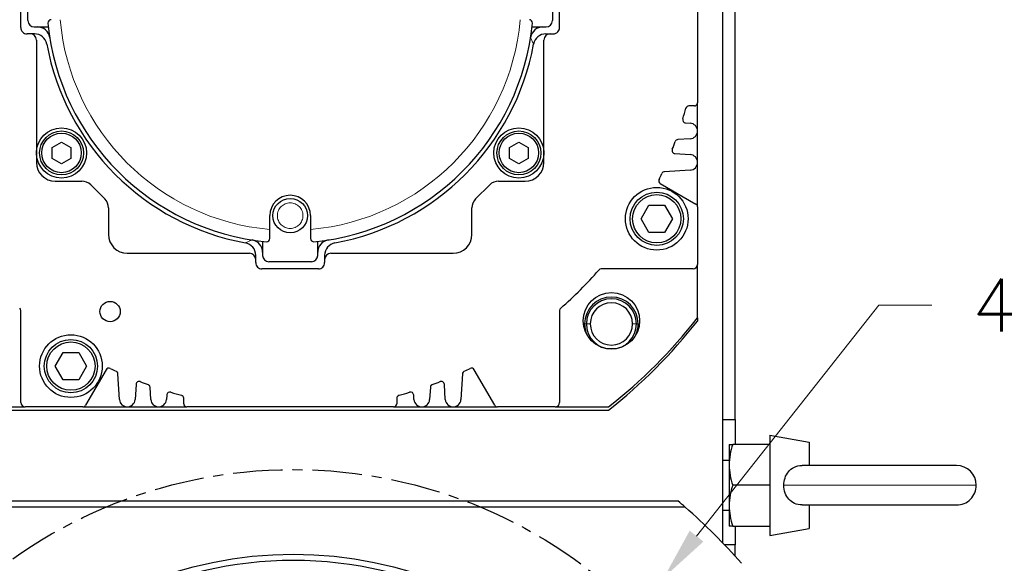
# Model space of a CAD drawing. Extents: x 12273 to 13958, y -1141 to 57.
# Tile 13 of 23: x 13611 to 13768, y -570 to -483. Entities that reach past the tile are written whole.
import ezdxf

# ---------------------------------------------------------------- set-up
doc = ezdxf.new("R2010")
doc.units = 0
doc.header["$LTSCALE"] = 25.4
doc.linetypes.add('CENTER', pattern=[2, 1.25, -0.25, 0.25, -0.25])
doc.linetypes.add('DASHEDBIDOT', pattern=[12.4, 3, -3, 0.2, -3, 0.2, -3])
doc.layers.get('Defpoints').update_dxf_attribs({"linetype": 'CONTINUOUS'})
doc.layers.add('ATA-CENTER', color=133, linetype='CENTER')
doc.layers.add('ATA-DIM', color=252, linetype='CONTINUOUS', lineweight=25)
doc.layers.add('Layer0000', color=7, linetype='CONTINUOUS', lineweight=25)
doc.styles.get("Standard").update_dxf_attribs({"font": 'simplex.shx'})
doc.dimstyles.new('ata_A1', dxfattribs={"dimtxt": 4.2, "dimasz": 4.2, "dimexe": 2, "dimexo": 2, "dimgap": 2, "dimtad": 0, "dimtih": 1, "dimtoh": 1, "dimdec": 6, "dimdsep": 46, "dimtxsty": 'Standard', "dimcen": 0, "dimclrd": 252, "dimclre": 252, "dimclrt": 4, "dimadec": 6, "dimazin": 2, "dimtfac": 1, "dimtdec": 6, "dimtofl": 0, "dimtmove": 0, "dimatfit": 3, "dimfxl": 0, "dimtolj": 1, "dimtzin": 0, "dimlwd": 0, "dimlwe": 0, "dimarcsym": 0})

# ---------------------------------------------------------------- blocks, each defined once
blk = doc.blocks.new('*D13726')
at = {"layer": 'ATA-DIM', "color": 252, "lineweight": 0}
for p, q in [((13748.27, -528.44), (13719.17, -565.26)), ((13756.7, -528.44), (13748.27, -528.44))]:
    blk.add_line(p, q, dxfattribs=at)
at = {"layer": 'ATA-DIM', "color": 252}
blk.add_solid([(13718.07, -564.39), (13720.26, -566.13), (13713.96, -571.85)], dxfattribs=at)
at = {"layer": 'Defpoints', "color": 0}
for p in [(13713.96, -571.85), (13705.27, -582.83)]:
    blk.add_point(p, dxfattribs=at)
at = {"layer": 'ATA-DIM', "color": 4, "insert": (13799.67, -528.44), "char_height": 8.4, "attachment_point": 5}
blk.add_mtext('4-%%c14 THRU', dxfattribs=at)

msp = doc.modelspace()

# ---------------------------------------------------------------- linework, layer by layer
at = {"layer": 'ATA-CENTER', "ltscale": 0.25}
msp.add_circle((13654.8136079, -632.1434275), 77.5, dxfattribs=at)
at = {"layer": 'Layer0000', "color": 7, "linetype": 'Continuous', "lineweight": 25}
for p, q in [((13725.3136079, -546.6434275), (13725.3136079, -409.1434275)), ((13723.3136079, -411.1434275), (13723.3136079, -546.6434275)), ((13723.3136079, -412.1434275), (13723.3136079, -566.3197995)), ((13719.3136079, -463.1434275), (13719.3136079, -496.1434275)), ((13611.3136079, -484.1434275), (13611.3136079, -475.1434275)), ((13697.3136079, -484.1434275), (13697.3136079, -475.1434275)), ((13612.4636079, -483.0434275), (13612.4636079, -476.2434275)), ((13696.1636079, -476.2434275), (13696.1636079, -483.0434275)), ((13612.8136079, -485.1434275), (13612.3147751, -485.1434275)), ((13613.4969447, -485.1434275), (13612.8136079, -485.1434275)), ((13613.4636079, -484.0434275), (13615.7135755, -484.0434275)), ((13692.9136403, -484.0434275), (13695.1636079, -484.0434275)), ((13695.1302712, -485.1434275), (13695.8136079, -485.1434275)), ((13695.8136079, -485.1434275), (13696.3136079, -485.1434275)), ((13613.8136079, -486.1434275), (13613.8136079, -505.6434275)), ((13694.8136079, -505.6434275), (13694.8136079, -486.1434275)), ((13719.3136079, -500.6434275), (13719.3136079, -496.1434275)), ((13718.8136079, -496.6434275), (13717.951254, -496.6434275)), ((13717.4257156, -499.3520765), (13718.1399186, -499.395759)), ((13719.3136079, -505.6434275), (13719.3136079, -500.6434275)), ((13616.3185079, -503.2774021), (13617.8185079, -502.4113767)), ((13617.8185079, -502.4113767), (13619.3185079, -503.2774021)), ((13689.3087079, -503.2774021), (13690.8087079, -502.4113767)), ((13690.8087079, -502.4113767), (13692.3087079, -503.2774021)), ((13718.1399186, -501.891096), (13716.1956175, -502.0100145)), ((13616.3185079, -505.0094529), (13616.3185079, -503.2774021)), ((13619.3185079, -503.2774021), (13619.3185079, -505.0094529)), ((13689.3087079, -505.0094529), (13689.3087079, -503.2774021)), ((13692.3087079, -503.2774021), (13692.3087079, -505.0094529)), ((13715.7235125, -504.2479653), (13718.1399186, -504.395759)), ((13617.8185079, -505.8754783), (13616.3185079, -505.0094529)), ((13619.3185079, -505.0094529), (13617.8185079, -505.8754783)), ((13690.8087079, -505.8754783), (13689.3087079, -505.0094529)), ((13692.3087079, -505.0094529), (13690.8087079, -505.8754783)), ((13719.3136079, -512.7321026), (13719.3136079, -505.6434275)), ((13718.1399186, -506.891096), (13714.0507758, -507.1411987)), ((13616.8136079, -508.6434275), (13621.0621808, -508.6434275)), ((13687.565035, -508.6434275), (13691.8136079, -508.6434275)), ((13713.3798131, -509.0175494), (13719.0636079, -512.2990899)), ((13622.4763944, -509.2292139), (13624.7278215, -511.480641)), ((13683.8993944, -511.480641), (13686.1508215, -509.2292139)), ((13625.3136079, -512.8948546), (13625.3136079, -517.1434275)), ((13683.3136079, -517.1434275), (13683.3136079, -512.8948546)), ((13710.3136235, -514.6434275), (13711.5636157, -512.4783775)), ((13711.5636157, -512.4783775), (13714.0636001, -512.4783775)), ((13714.0636001, -512.4783775), (13715.3135923, -514.6434275)), ((13719.3136079, -512.7321026), (13719.3136079, -521.9434275)), ((13651.0636079, -516.3498302), (13651.0636079, -514.1434275)), ((13657.5636079, -514.1434275), (13657.5636079, -516.3498302)), ((13711.5636157, -516.8084775), (13710.3136235, -514.6434275)), ((13715.3135923, -514.6434275), (13714.0636001, -516.8084775)), ((13651.0636079, -517.8096429), (13651.0636079, -516.3498302)), ((13657.5636079, -516.3498302), (13657.5636079, -517.8096429)), ((13714.0636001, -516.8084775), (13711.5636157, -516.8084775)), ((13649.9136079, -518.2434599), (13649.9136079, -520.4934275)), ((13658.7136079, -520.4934275), (13658.7136079, -518.2434599)), ((13628.3136079, -520.1434275), (13647.8136079, -520.1434275)), ((13648.8136079, -521.1434275), (13648.8136079, -520.4600908)), ((13648.8136079, -521.6434275), (13648.8136079, -521.1434275)), ((13657.7136079, -521.4934275), (13650.9136079, -521.4934275)), ((13659.8136079, -520.4600908), (13659.8136079, -521.1434275)), ((13659.8136079, -521.1434275), (13659.8136079, -521.6422603)), ((13660.8136079, -520.1434275), (13680.3136079, -520.1434275)), ((13658.8136079, -522.6434275), (13649.8136079, -522.6434275)), ((13718.6136079, -522.6434275), (13703.9497842, -522.6434275)), ((13719.3136079, -530.4494311), (13719.3136079, -521.9434275)), ((13611.3136079, -543.9434275), (13611.3136079, -529.2796038)), ((13697.3136079, -529.2796038), (13697.3136079, -543.9434275)), ((13719.3136079, -530.4494311), (13719.3136079, -530.9494311)), ((13616.8136235, -538.1434275), (13618.0636157, -535.9783775)), ((13618.0636157, -535.9783775), (13620.5636001, -535.9783775)), ((13620.5636001, -535.9783775), (13621.8135923, -538.1434275)), ((13618.0636157, -540.3084775), (13616.8136235, -538.1434275)), ((13621.8135923, -538.1434275), (13620.5636001, -540.3084775)), ((13624.939486, -538.7096327), (13621.6579455, -544.3934275)), ((13686.9692703, -544.3934275), (13683.6877299, -538.7096327)), ((13620.5636001, -540.3084775), (13618.0636157, -540.3084775)), ((13627.0659394, -543.4697382), (13626.8158367, -539.3805954)), ((13681.8113791, -539.3805954), (13681.5612764, -543.4697382)), ((13629.7090701, -541.0533321), (13629.5612764, -543.4697382)), ((13632.0659394, -543.4697382), (13631.9470209, -541.5254371)), ((13676.680195, -541.5254371), (13676.5612764, -543.4697382)), ((13679.0659394, -543.4697382), (13678.9181457, -541.0533321)), ((13634.6049589, -542.7555352), (13634.5612764, -543.4697382)), ((13637.3136079, -544.1434275), (13637.3136079, -543.2810736)), ((13671.3136079, -543.2810736), (13671.3136079, -544.1434275)), ((13674.0659394, -543.4697382), (13674.0222569, -542.7555352)), ((13603.5076043, -544.6434275), (13612.0136079, -544.6434275)), ((13603.5076043, -545.1434275), (13705.1196115, -545.1434275)), ((13621.2249328, -544.6434275), (13612.0136079, -544.6434275)), ((13621.2249328, -544.6434275), (13628.3136079, -544.6434275)), ((13628.3136079, -544.6434275), (13633.3136079, -544.6434275)), ((13633.3136079, -544.6434275), (13637.8136079, -544.6434275)), ((13670.8136079, -544.6434275), (13637.8136079, -544.6434275)), ((13670.8136079, -544.6434275), (13675.3136079, -544.6434275)), ((13675.3136079, -544.6434275), (13680.3136079, -544.6434275)), ((13680.3136079, -544.6434275), (13687.402283, -544.6434275)), ((13696.6136079, -544.6434275), (13687.402283, -544.6434275)), ((13696.6136079, -544.6434275), (13705.1196115, -544.6434275)), ((13723.3136079, -546.6434275), (13725.3136079, -546.6434275)), ((13725.3136079, -546.6434275), (13725.3136079, -550.6434275)), ((13730.8636079, -549.1434275), (13730.8636079, -557.1434275)), ((13730.863608, -549.1434275), (13737.163608, -550.2542875)), ((13724.3636079, -550.6434275), (13724.9441645, -550.6434275)), ((13724.3636079, -550.6434275), (13724.3636079, -553.8934275)), ((13730.8636079, -550.6434275), (13724.9441645, -550.6434275)), ((13737.1636079, -550.2542875), (13737.1636079, -553.9934275)), ((13723.3136079, -553.1434275), (13724.3636079, -553.1434275)), ((13724.3636079, -553.8934275), (13724.3636079, -560.3934275)), ((13760.6636078, -553.9934275), (13736.0062047, -553.9934275)), ((13730.8636079, -557.1434275), (13724.9441645, -557.1434275)), ((13730.8636079, -557.1434275), (13730.8636079, -565.1434275)), ((13593.4234621, -559.6434275), (13716.2037537, -559.6434275)), ((13717.3655896, -560.6434256), (13593.7925327, -560.642964)), ((13724.3636079, -560.3934275), (13724.3636079, -563.6434275)), ((13736.0023835, -560.2934275), (13760.6636079, -560.2934275)), ((13737.1636079, -560.2934275), (13737.1636079, -564.0325675)), ((13723.3136079, -561.1434275), (13724.3636079, -561.1434275)), ((13724.9441645, -563.6434275), (13724.3636079, -563.6434275)), ((13724.9441645, -563.6434275), (13730.8636079, -563.6434275)), ((13725.3136079, -563.6434275), (13725.3136079, -566.6434275)), ((13730.863608, -565.1434275), (13737.163608, -564.0325675)), ((13725.3136079, -566.6434275), (13723.6231276, -566.6434275)), ((13725.3136079, -568.4665086), (13725.3136079, -566.6434275))]:
    msp.add_line(p, q, dxfattribs=at)
at = {"layer": 'Layer0000', "color": 251, "linetype": 'DASHEDBIDOT', "lineweight": 18}
for p, q in [((13692.6838449, -485.7300859), (13693.1632031, -486.7819817)), ((13647.1750537, -518.4930226), (13648.2269495, -518.0136645)), ((13701.3038496, -531.4086691), (13702.2038496, -531.4086691)), ((13708.9538496, -531.4086691), (13709.8538496, -531.4086691)), ((13763.8136079, -557.1434275), (13733.0970826, -557.1434275))]:
    msp.add_line(p, q, dxfattribs=at)
at = {"layer": 'Layer0000', "color": 7, "linetype": 'Continuous', "lineweight": 25}
for centre, radius in [((13617.8185079, -504.1434275), 4), ((13617.8185079, -504.1434275), 3.4999962), ((13617.8185079, -504.1434275), 3.15), ((13690.8087079, -504.1434275), 4), ((13690.8087079, -504.1434275), 3.4999962), ((13690.8087079, -504.1434275), 3.15), ((13712.8136079, -514.6434275), 5), ((13712.8136079, -514.6434275), 4.25), ((13654.3136079, -514.1434275), 2.75), ((13712.8136079, -514.6434275), 3.85), ((13705.5788496, -530.9086691), 4.5), ((13625.5636079, -529.4398882), 1.621), ((13619.3136079, -538.1434275), 5), ((13619.3136079, -538.1434275), 4.25), ((13619.3136079, -538.1434275), 3.85), ((13654.8136079, -632.1434275), 64)]:
    msp.add_circle(centre, radius, dxfattribs=at)
at = {"layer": 'Layer0000', "color": 251, "linetype": 'DASHEDBIDOT', "lineweight": 18}
msp.add_circle((13654.3136079, -514.1434275), 2.0416668, dxfattribs=at)
at = {"layer": 'Layer0000', "color": 7, "linetype": 'Continuous', "lineweight": 25}
for centre, radius, start, end in [((13613.4636079, -483.0434275), 1, 180, 270), ((13616.1473925, -483.3934275), 0.5, 90, 185.611552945), ((13654.3136079, -479.6434275), 38.85, 185.611552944, 264.388447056), ((13654.3136079, -479.6434275), 38.85, 275.611552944, 354.388447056), ((13692.4798233, -483.3934275), 0.5, 354.388447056, 90), ((13695.1636079, -483.0434275), 1, 270, 0), ((13612.3136079, -484.1434275), 1, 180, 270.066876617), ((13612.8136079, -486.1434275), 1, 0, 90), ((13613.4969447, -487.1434275), 2, 10.411869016, 90), ((13613.9680691, -486.0434275), 2, 9.01370695, 90), ((13694.6591467, -486.0434275), 2, 90, 170.986290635), ((13695.1302712, -487.1434275), 2, 90, 169.588130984), ((13695.8136079, -486.1434275), 1, 90, 180), ((13696.3136079, -484.1434275), 1, 270, 316.167743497), ((13696.3136079, -484.1434275), 1, 316.168636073, 0), ((13654.3136079, -479.6434275), 39.5, 190.411869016, 259.588130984), ((13654.3136079, -479.6434275), 39.5, 280.411869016, 349.588130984), ((13718.8136079, -496.1434275), 0.5, 270, 0), ((13654.3136079, -479.6434275), 65.5, 343.078916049, 344.624043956), ((13717.951254, -497.1434275), 0.5, 90, 164.624043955), ((13717.4562399, -498.8530091), 0.5, 163.078916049, 266.5), ((13718.0636079, -500.6434275), 1.25, 273.5, 86.5), ((13654.3136079, -479.6434275), 65.5, 338.577991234, 339.729707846), ((13716.2261418, -502.5090819), 0.5, 93.5, 159.729707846), ((13715.7540368, -503.7488979), 0.5, 158.577991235, 266.5), ((13718.0636079, -505.6434275), 1.25, 273.5, 86.5), ((13616.8136079, -505.6434275), 3, 180, 270), ((13691.8136079, -505.6434275), 3, 270, 0), ((13654.3136079, -479.6434275), 65.5, 333.991680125, 334.900309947), ((13714.0813001, -507.6402661), 0.5, 93.5, 154.900309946), ((13621.0621808, -510.6434275), 2, 45, 90), ((13687.565035, -510.6434275), 2, 90, 135), ((13713.6298131, -508.5845367), 0.5, 153.991680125, 240), ((13623.3136079, -512.8948546), 2, 0, 45), ((13654.3136079, -514.1434275), 3.25, 0, 180), ((13685.3136079, -512.8948546), 2, 135, 180), ((13718.8136079, -512.7321026), 0.5, 0, 60), ((13628.3136079, -517.1434275), 3, 180, 270), ((13646.8136079, -520.4600908), 2, 0, 79.588130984), ((13647.9136079, -519.9889663), 2, 0, 80.986290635), ((13650.5636079, -517.8096429), 0.5, 264.388447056, 0), ((13658.0636079, -517.8096429), 0.5, 180, 275.611552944), ((13660.7136079, -519.9889663), 2, 99.01370695, 180), ((13661.8136079, -520.4600908), 2, 100.411869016, 180), ((13680.3136079, -517.1434275), 3, 270, 0), ((13647.8136079, -521.1434275), 1, 0, 90), ((13649.8136079, -521.6434275), 1, 180, 226.167743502), ((13650.9136079, -520.4934275), 1, 180, 270), ((13657.7136079, -520.4934275), 1, 270, 0), ((13658.8136079, -521.6434275), 1, 270, 0.0668766), ((13660.8136079, -521.1434275), 1, 90, 180), ((13649.8136079, -521.6434275), 1, 226.168636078, 270), ((13654.3136079, -479.6434275), 65.5, 311.230577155, 318.769422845), ((13703.9497842, -523.1434275), 0.5, 90, 138.769422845), ((13718.6136079, -521.9434275), 0.7, 270, 0), ((13705.5788496, -531.4087294), 4.275, 0.000807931, 179.999192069), ((13705.5788496, -531.4086691), 4, 0, 180), ((13610.8136079, -529.2796038), 0.5, 0, 48.769422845), ((13697.8136079, -529.2796038), 0.5, 131.230577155, 180), ((13705.5788496, -531.4086691), 3.375, 0, 180), ((13654.3136079, -479.6434275), 82.5, 308.012279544, 321.987720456), ((13654.3136079, -480.1434275), 82.5, 308.012279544, 321.987720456), ((13705.5328646, -531.4173536), 4.229024, 179.882340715, 203.987689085), ((13705.5788496, -531.4086691), 4, 180, 0), ((13705.5788496, -531.4086691), 3.375, 180, 0), ((13705.6248345, -531.4173536), 4.229024, 336.012310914, 0.117659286), ((13625.3724987, -538.9596327), 0.5, 63.991680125, 150), ((13654.3136079, -479.6434275), 65.5, 243.991680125, 244.900309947), ((13626.3167693, -539.4111197), 0.5, 3.5, 64.900309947), ((13682.3104465, -539.4111197), 0.5, 115.099690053, 176.5), ((13654.3136079, -479.6434275), 65.5, 295.099690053, 296.008319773), ((13683.2547172, -538.9596327), 0.5, 30, 116.008333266), ((13630.2081375, -541.0838563), 0.5, 68.577991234, 176.5), ((13654.3136079, -479.6434275), 65.5, 248.577991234, 249.729707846), ((13631.4479535, -541.5559613), 0.5, 3.5, 69.729707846), ((13677.1792624, -541.5559613), 0.5, 110.270292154, 176.5), ((13654.3136079, -479.6434275), 65.5, 290.270292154, 291.422008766), ((13678.4190783, -541.0838563), 0.5, 3.5, 111.422008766), ((13628.3136079, -543.3934275), 1.25, 183.5, 356.5), ((13633.3136079, -543.3934275), 1.25, 183.5, 356.5), ((13635.1040263, -542.7860595), 0.5, 73.078916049, 176.5), ((13654.3136079, -479.6434275), 65.5, 253.078916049, 254.624043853), ((13636.8136079, -543.2810736), 0.5, 0, 74.624057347), ((13671.8136079, -543.2810736), 0.5, 105.375956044, 180), ((13654.3136079, -479.6434275), 65.5, 285.375956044, 286.921083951), ((13673.5231895, -542.7860595), 0.5, 3.5, 106.921083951), ((13675.3136079, -543.3934275), 1.25, 183.5, 356.5), ((13680.3136079, -543.3934275), 1.25, 183.5, 356.5), ((13612.0136079, -543.9434275), 0.7, 180, 270), ((13621.2249328, -544.1434275), 0.5, 270, 330), ((13637.8136079, -544.1434275), 0.5, 180, 270), ((13670.8136079, -544.1434275), 0.5, 270, 0), ((13687.402283, -544.1434275), 0.5, 210, 270), ((13696.6136079, -543.9434275), 0.7, 270, 0), ((13734.5298436, -554.0325974), 10.1671883, 160.528139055, 179.215702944), ((13734.5298436, -553.7542576), 10.1671883, 180.784297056, 199.471860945), ((13760.6636079, -557.1434275), 3.15, 0, 90), ((13734.5298436, -560.5325974), 10.1671883, 160.528139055, 179.215702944), ((13760.6636079, -557.1434275), 3.15, 269.999999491, 0), ((13654.8136079, -632.1434275), 95, 48.81885048, 49.743387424), ((13654.8136079, -632.1434275), 95, 41.181149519, 48.818849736), ((13734.5298436, -560.2542576), 10.1671883, 180.784297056, 199.471860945), ((13654.8136079, -632.1434275), 63, 63.640279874, 116.359724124)]:
    msp.add_arc(centre, radius, start, end, dxfattribs=at)
at = {"layer": 'Layer0000', "color": 251, "linetype": 'DASHEDBIDOT', "lineweight": 18}
for start, end in [(185.059797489, 264.940202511), (275.059797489, 354.940202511)]:
    msp.add_arc((13654.3136079, -479.6434275), 36.85, start, end, dxfattribs=at)
at = {"layer": 'Layer0000', "color": 7, "linetype": 'Continuous', "lineweight": 25}
for points, knots in [([(13733.0970822, -557.1434275), (13733.0969892, -556.3528769), (13733.3485761, -555.5726026), (13734.0629627, -554.6982557), (13734.3588838, -554.4582973), (13735.0965307, -554.0899408), (13735.5429162, -553.9930631), (13736.0045616, -553.9934166)], [0, 0, 0, 0, 0.23780065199, 0.23780065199, 0.35989357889, 0.35989357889, 0.50150898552, 0.50150898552, 0.50150898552, 0.50150898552]), ([(13736.0021922, -560.2934446), (13735.5698264, -560.293393), (13735.1523751, -560.2088736), (13734.1002548, -559.7238677), (13733.5915832, -559.1357773), (13733.1727915, -558.0142155), (13733.0971336, -557.5804369), (13733.0970822, -557.1434275)], [0.11957891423, 0.11957891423, 0.11957891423, 0.11957891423, 0.25216543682, 0.25216543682, 0.48937751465, 0.48937751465, 0.62083163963, 0.62083163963, 0.62083163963, 0.62083163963])]:
    msp.add_open_spline(points, degree=3, knots=knots, dxfattribs=at)

# ---------------------------------------------------------------- dimensions: what is measured, and where the dimension line sits
at = {"layer": 'ATA-DIM'}
dim = msp.add_diameter_dim_2p(p1=(13705.2731038, -582.8338532), p2=(13713.9556631, -571.8514507), text='4-<> THRU', dimstyle='ata_A1', override={"dimscale": 2, "dimtp": 0.1, "dimtm": 0.1, "dimtfac": 0.71, "dimtdec": 3, "dimtolj": 0, "dimtzin": 8}, dxfattribs=at)
dim.commit()
dim.dimension.update_dxf_attribs({"geometry": '*D13726', "text_midpoint": (13799.6731099, -528.4439717), "dimtype": 163})

doc.saveas('drawing.dxf')
